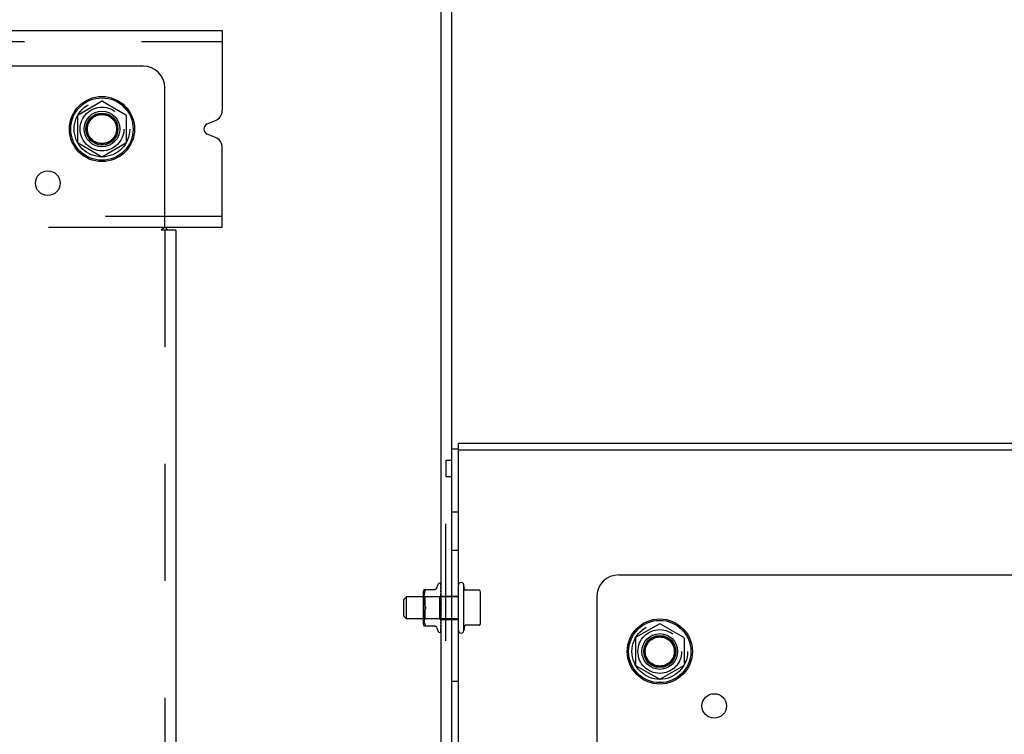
# Model space of a CAD drawing. Header units: inches. Extents: x 0 to 243, y 0 to 157.
# Tile 23 of 27: x 190 to 201, y 123 to 131. Entities that reach past the tile are written whole.
import ezdxf

# ---------------------------------------------------------------- set-up
doc = ezdxf.new("R2010")
doc.units = ezdxf.units.IN
doc.header["$LTSCALE"] = 13.357143
doc.header["$MEASUREMENT"] = 0
doc.linetypes.add('DOT', pattern=[0.2, 0.1, -0.1])
doc.linetypes.add('HIDDEN', pattern=[0.2, 0.1, -0.1])
doc.layers.get('0').update_dxf_attribs({"linetype": 'CONTINUOUS'})
doc.layers.add('DEFAULT_2', color=8, linetype='HIDDEN')
doc.layers.add('SUBPANELS', color=7, linetype='CONTINUOUS')

msp = doc.modelspace()

# ---------------------------------------------------------------- linework, layer by layer
at = {"color": 7, "linetype": 'Continuous'}
for p, q in [((195.041, 44.725), (195.041, 134.475)), ((195.166, 44.725), (195.166, 134.475)), ((79.416, 130.85), (192.541, 130.85)), ((192.541, 130.85), (192.541, 129.937)), ((190.893, 129.888), (191.161, 130.043)), ((191.171, 130.043), (191.438, 129.888)), ((190.888, 129.879), (190.888, 129.571)), ((191.443, 129.879), (191.443, 129.571)), ((192.369, 129.783), (192.464, 129.822)), ((192.464, 129.628), (192.369, 129.667)), ((191.161, 129.408), (190.893, 129.562)), ((191.438, 129.562), (191.171, 129.408)), ((192.541, 128.6), (192.541, 129.513)), ((192.541, 128.6), (191.889, 128.6)), ((195.241, 126.067), (195.166, 126.067)), ((212.091, 126.13), (195.241, 126.13)), ((195.241, 102.13), (195.241, 126.13)), ((212.091, 126.055), (195.241, 126.055)), ((195.096, 125.943), (195.166, 125.943)), ((195.096, 125.943), (195.096, 125.755)), ((195.096, 125.755), (195.166, 125.755)), ((194.844, 124.463), (194.973, 124.463)), ((194.977, 124.465), (194.973, 124.464)), ((194.993, 124.483), (195.009, 124.525)), ((195.024, 124.536), (195.025, 124.536)), ((195.038, 124.529), (195.037, 124.531)), ((195.039, 124.528), (195.038, 124.529)), ((195.039, 124.522), (195.038, 124.525)), ((195.038, 124.508), (195.038, 124.51)), ((195.039, 124.503), (195.038, 124.508)), ((195.039, 124.481), (195.038, 124.486)), ((195.038, 124.454), (195.038, 124.454)), ((195.038, 124.451), (195.038, 124.454)), ((195.04, 124.499), (195.039, 124.503)), ((195.04, 124.471), (195.039, 124.481)), ((195.041, 124.525), (195.04, 124.526)), ((195.041, 124.524), (195.04, 124.525)), ((195.04, 124.515), (195.04, 124.517)), ((195.041, 124.513), (195.04, 124.515)), ((195.04, 124.498), (195.04, 124.499)), ((195.041, 124.494), (195.04, 124.498)), ((195.041, 124.466), (195.04, 124.471)), ((195.041, 124.525), (195.041, 124.525)), ((195.301, 123.995), (195.301, 124.515)), ((195.31, 124.464), (195.301, 124.515)), ((195.479, 124.455), (195.315, 124.455)), ((194.616, 124.35), (194.646, 124.38)), ((194.616, 124.16), (194.616, 124.35)), ((194.839, 124.38), (194.646, 124.38)), ((194.646, 124.13), (194.646, 124.38)), ((194.839, 124.075), (194.839, 124.435)), ((195.04, 124.436), (195.038, 124.451)), ((195.038, 124.415), (195.038, 124.416)), ((195.04, 124.394), (195.038, 124.415)), ((195.041, 124.342), (195.038, 124.371)), ((195.038, 124.371), (195.038, 124.371)), ((195.041, 124.43), (195.04, 124.436)), ((195.041, 124.388), (195.04, 124.394)), ((195.491, 124.089), (195.491, 124.421)), ((195.038, 124.322), (195.041, 124.292)), ((195.038, 124.322), (195.038, 124.322)), ((194.616, 124.16), (194.646, 124.13)), ((194.839, 124.13), (194.646, 124.13)), ((195.038, 124.22), (195.038, 124.22)), ((195.038, 124.122), (195.038, 124.122)), ((194.844, 124.047), (194.973, 124.047)), ((194.993, 124.027), (195.009, 123.985)), ((195.038, 124.079), (195.038, 124.08)), ((195.038, 124.044), (195.039, 124.045)), ((195.038, 124.043), (195.038, 124.044)), ((195.038, 124.043), (195.038, 124.043)), ((195.038, 124.015), (195.039, 124.015)), ((195.038, 124.014), (195.038, 124.015)), ((195.039, 124.081), (195.04, 124.085)), ((195.039, 124.045), (195.04, 124.048)), ((195.039, 124.016), (195.04, 124.018)), ((195.039, 124.015), (195.039, 124.016)), ((195.04, 124.085), (195.041, 124.086)), ((195.04, 124.048), (195.041, 124.049)), ((195.04, 124.018), (195.041, 124.02)), ((195.31, 124.047), (195.301, 123.995)), ((195.479, 124.055), (195.315, 124.055)), ((197.268, 123.918), (197.536, 124.073)), ((197.546, 124.073), (197.813, 123.918)), ((195.024, 123.974), (195.025, 123.974)), ((195.037, 123.981), (195.038, 123.982)), ((195.038, 123.993), (195.039, 123.995)), ((197.263, 123.909), (197.263, 123.601)), ((197.818, 123.909), (197.818, 123.601)), ((197.536, 123.438), (197.268, 123.592)), ((197.813, 123.592), (197.546, 123.438))]:
    msp.add_line(p, q, dxfattribs=at)
for points in [[(194.86, 124.449), (194.861, 124.452), (194.862, 124.454), (194.863, 124.456), (194.863, 124.458), (194.863, 124.459), (194.863, 124.461), (194.863, 124.462), (194.862, 124.463), (194.861, 124.463), (194.86, 124.463)], [(194.973, 124.464), (194.969, 124.464), (194.966, 124.463)], [(194.993, 124.483), (194.992, 124.481), (194.991, 124.477), (194.988, 124.474), (194.986, 124.472), (194.983, 124.469), (194.98, 124.467), (194.977, 124.465)], [(195.038, 124.53), (195.037, 124.531), (195.036, 124.532)], [(195.04, 124.525), (195.04, 124.526), (195.039, 124.528), (195.039, 124.529), (195.038, 124.53)], [(195.04, 124.526), (195.04, 124.526), (195.04, 124.527), (195.04, 124.527), (195.04, 124.527), (195.04, 124.528), (195.039, 124.528), (195.039, 124.528)], [(195.04, 124.517), (195.04, 124.519), (195.039, 124.521), (195.039, 124.522)], [(194.86, 124.449), (194.856, 124.44), (194.853, 124.432), (194.851, 124.422), (194.848, 124.413), (194.847, 124.403), (194.846, 124.394), (194.845, 124.385), (194.845, 124.376), (194.844, 124.368), (194.844, 124.36), (194.844, 124.351), (194.845, 124.343), (194.845, 124.334), (194.846, 124.325), (194.847, 124.315), (194.848, 124.306), (194.85, 124.296), (194.853, 124.287), (194.856, 124.278), (194.86, 124.27)], [(194.86, 124.24), (194.856, 124.232), (194.853, 124.223), (194.85, 124.214), (194.849, 124.204), (194.847, 124.195), (194.846, 124.186), (194.845, 124.177), (194.845, 124.168), (194.844, 124.159), (194.844, 124.151), (194.844, 124.142), (194.845, 124.134), (194.845, 124.125), (194.846, 124.116), (194.847, 124.107), (194.848, 124.098), (194.85, 124.088), (194.853, 124.079), (194.856, 124.07), (194.86, 124.061)], [(194.86, 124.27), (194.861, 124.267), (194.862, 124.265), (194.862, 124.262), (194.863, 124.26), (194.863, 124.257), (194.863, 124.255)], [(194.863, 124.255), (194.863, 124.253), (194.863, 124.25), (194.862, 124.248), (194.862, 124.245), (194.861, 124.243), (194.86, 124.24)], [(195.038, 124.22), (195.038, 124.22), (195.038, 124.221), (195.039, 124.222), (195.039, 124.222), (195.039, 124.223), (195.039, 124.223), (195.04, 124.224), (195.04, 124.224), (195.04, 124.225), (195.04, 124.225), (195.041, 124.225), (195.041, 124.225)], [(195.038, 124.17), (195.039, 124.171), (195.039, 124.172), (195.039, 124.172), (195.039, 124.173), (195.04, 124.174), (195.04, 124.174), (195.04, 124.175), (195.041, 124.176), (195.041, 124.176)], [(195.038, 124.169), (195.038, 124.17), (195.038, 124.17)], [(195.038, 124.123), (195.039, 124.124), (195.039, 124.125), (195.039, 124.126)], [(195.038, 124.122), (195.038, 124.122), (195.038, 124.123), (195.038, 124.123)], [(195.039, 124.126), (195.04, 124.127), (195.04, 124.128), (195.041, 124.129)], [(194.86, 124.047), (194.861, 124.047), (194.862, 124.047), (194.863, 124.048), (194.863, 124.049), (194.863, 124.051), (194.863, 124.052), (194.863, 124.054), (194.862, 124.056), (194.861, 124.059), (194.86, 124.061)], [(194.966, 124.047), (194.969, 124.046), (194.973, 124.046)], [(194.973, 124.046), (194.977, 124.045), (194.98, 124.043), (194.983, 124.041), (194.986, 124.039), (194.988, 124.036), (194.991, 124.033), (194.992, 124.029), (194.993, 124.028)], [(195.038, 124.08), (195.038, 124.08), (195.038, 124.08), (195.039, 124.081)], [(195.038, 123.982), (195.038, 123.983), (195.039, 123.983), (195.039, 123.983), (195.039, 123.984), (195.04, 123.985), (195.04, 123.985), (195.04, 123.986), (195.04, 123.986), (195.041, 123.987), (195.041, 123.987)], [(195.039, 123.995), (195.039, 123.996), (195.04, 123.996), (195.04, 123.997), (195.04, 123.998), (195.04, 123.998), (195.041, 123.999), (195.041, 123.999)]]:
    msp.add_lwpolyline(points, dxfattribs=at)
for centre, radius in [((191.166, 129.725), 0.372), ((191.166, 129.725), 0.356), ((191.166, 129.725), 0.204), ((191.166, 129.725), 0.183), ((191.166, 129.725), 0.183), ((197.541, 123.755), 0.372), ((197.541, 123.755), 0.356), ((197.541, 123.755), 0.204), ((197.541, 123.755), 0.183), ((197.541, 123.755), 0.183)]:
    msp.add_circle(centre, radius, dxfattribs=at)
for centre, radius, start, end in [((191.166, 130.034), 0.01, 60.0117, 119.9873), ((190.898, 129.879), 0.01, 120.0108, 180), ((191.433, 129.879), 0.01, 0.0113, 59.988), ((192.416, 129.937), 0.125, 292.5, 360), ((192.393, 129.725), 0.0625, 112.5, 247.5), ((190.898, 129.571), 0.01, 180.0113, 240), ((191.433, 129.571), 0.01, 300, 360), ((192.416, 129.513), 0.125, 0, 67.5), ((191.166, 129.416), 0.01, 240.0117, 300), ((194.916, 124.435), 0.0776, 157.9239, 180), ((195.024, 124.52), 0.0167, 90, 160), ((195.025, 124.52), 0.0167, 47.7647, 90), ((195.271, 124.515), 0.03, 359.9957, 180), ((195.319, 124.465), 0.01, 188.5695, 253.7139), ((195.479, 124.445), 0.01, 10.4809, 90), ((195.35, 124.421), 0.141, 0, 10.4811), ((194.916, 124.075), 0.0776, 180, 202.0761), ((195.319, 124.045), 0.01, 106.2861, 171.4305), ((195.479, 124.065), 0.01, 270, 349.5191), ((195.35, 124.089), 0.141, 349.5189, 360), ((197.541, 124.064), 0.01, 60, 119.9873), ((195.024, 123.99), 0.0167, 200, 270), ((195.025, 123.99), 0.0167, 270, 332.8512), ((195.271, 123.995), 0.03, 180, 0.0043), ((197.273, 123.909), 0.01, 120.0108, 179.9876), ((197.808, 123.909), 0.01, 0, 59.988), ((197.273, 123.601), 0.01, 180.0113, 239.988), ((197.808, 123.601), 0.01, 300, 360), ((197.541, 123.446), 0.01, 240.0117, 300)]:
    msp.add_arc(centre, radius, start, end, dxfattribs=at)
at = {"layer": 'DEFAULT_2', "color": 8, "linetype": 'HIDDEN'}
for p, q in [((79.416, 130.725), (192.541, 130.725)), ((192.541, 128.725), (79.416, 128.725)), ((191.889, 128.6), (158.443, 128.6)), ((195.096, 102.505), (195.096, 125.755)), ((195.241, 125.349), (195.166, 125.349)), ((195.241, 124.911), (195.166, 124.911)), ((195.036, 124.532), (195.036, 124.532)), ((195.037, 124.531), (195.036, 124.532)), ((195.038, 124.528), (195.04, 124.399)), ((195.038, 124.523), (195.038, 124.524)), ((195.038, 124.524), (195.038, 124.524)), ((195.038, 124.523), (195.04, 124.396)), ((195.039, 124.523), (195.038, 124.523)), ((195.038, 124.51), (195.038, 124.509)), ((195.038, 124.509), (195.04, 124.388)), ((195.04, 124.505), (195.038, 124.508)), ((195.038, 124.508), (195.038, 124.508)), ((195.038, 124.507), (195.04, 124.388)), ((195.038, 124.486), (195.038, 124.486)), ((195.038, 124.486), (195.04, 124.376)), ((195.038, 124.483), (195.04, 124.376)), ((195.039, 124.481), (195.038, 124.482)), ((195.038, 124.454), (195.04, 124.359)), ((195.04, 124.479), (195.039, 124.481)), ((195.04, 124.52), (195.04, 124.52)), ((195.041, 124.518), (195.04, 124.52)), ((195.04, 124.504), (195.04, 124.505)), ((195.04, 124.503), (195.04, 124.504)), ((195.041, 124.502), (195.04, 124.503)), ((195.04, 124.478), (195.04, 124.479)), ((195.04, 124.478), (195.04, 124.478)), ((195.041, 124.477), (195.04, 124.478)), ((194.859, 124.38), (194.839, 124.4)), ((195.241, 124.38), (194.839, 124.38)), ((194.844, 124.368), (194.844, 124.368)), ((194.844, 124.359), (194.844, 124.36)), ((194.844, 124.351), (194.844, 124.351)), ((194.845, 124.385), (194.845, 124.385)), ((194.845, 124.376), (194.845, 124.376)), ((194.845, 124.342), (194.845, 124.343)), ((194.846, 124.394), (194.846, 124.394)), ((194.847, 124.403), (194.847, 124.403)), ((194.848, 124.413), (194.848, 124.413)), ((194.85, 124.422), (194.851, 124.422)), ((194.853, 124.431), (194.853, 124.432)), ((194.856, 124.44), (194.856, 124.44)), ((195.022, 124.38), (194.859, 124.38)), ((194.859, 124.255), (194.859, 124.38)), ((194.859, 124.38), (194.859, 124.38)), ((195.04, 124.399), (195.022, 124.38)), ((195.022, 124.38), (195.022, 124.13)), ((195.038, 124.45), (195.04, 124.359)), ((195.038, 124.416), (195.04, 124.338)), ((195.038, 124.41), (195.04, 124.338)), ((195.038, 124.371), (195.04, 124.315)), ((195.038, 124.365), (195.04, 124.314)), ((195.04, 124.445), (195.039, 124.448)), ((195.04, 124.405), (195.039, 124.408)), ((195.04, 124.445), (195.04, 124.445)), ((195.041, 124.444), (195.04, 124.445)), ((195.04, 124.404), (195.04, 124.405)), ((195.041, 124.404), (195.04, 124.404)), ((195.041, 124.399), (195.04, 124.399)), ((195.04, 124.399), (195.04, 124.399)), ((195.041, 124.398), (195.04, 124.397)), ((195.04, 124.397), (195.04, 124.396)), ((195.041, 124.397), (195.04, 124.397)), ((195.04, 124.397), (195.04, 124.396)), ((195.04, 124.397), (195.04, 124.397)), ((195.04, 124.396), (195.04, 124.396)), ((195.04, 124.396), (195.04, 124.396)), ((195.04, 124.396), (195.04, 124.396)), ((195.04, 124.396), (195.04, 124.396)), ((195.041, 124.391), (195.04, 124.39)), ((195.041, 124.39), (195.04, 124.39)), ((195.04, 124.39), (195.04, 124.389)), ((195.04, 124.389), (195.04, 124.388)), ((195.04, 124.388), (195.04, 124.388)), ((195.04, 124.388), (195.04, 124.388)), ((195.041, 124.385), (195.04, 124.388)), ((195.04, 124.388), (195.04, 124.388)), ((195.041, 124.381), (195.04, 124.379)), ((195.04, 124.379), (195.04, 124.376)), ((195.041, 124.378), (195.04, 124.378)), ((195.04, 124.378), (195.04, 124.377)), ((195.04, 124.376), (195.04, 124.376)), ((195.04, 124.376), (195.04, 124.376)), ((195.04, 124.376), (195.04, 124.376)), ((195.041, 124.371), (195.04, 124.376)), ((195.041, 124.364), (195.04, 124.359)), ((195.041, 124.361), (195.04, 124.36)), ((195.04, 124.359), (195.04, 124.359)), ((195.04, 124.359), (195.04, 124.359)), ((195.041, 124.353), (195.04, 124.359)), ((195.041, 124.346), (195.04, 124.339)), ((195.041, 124.341), (195.04, 124.341)), ((195.041, 124.443), (195.041, 124.444)), ((195.041, 124.404), (195.041, 124.404)), ((195.041, 124.398), (195.041, 124.398)), ((195.041, 124.398), (195.041, 124.398)), ((195.041, 124.397), (195.041, 124.397)), ((195.041, 124.392), (195.041, 124.391)), ((195.041, 124.388), (195.241, 124.388)), ((195.041, 124.366), (195.041, 124.364)), ((195.041, 124.362), (195.041, 124.361)), ((194.845, 124.333), (194.845, 124.334)), ((194.846, 124.324), (194.846, 124.325)), ((194.847, 124.315), (194.847, 124.315)), ((194.849, 124.306), (194.848, 124.306)), ((194.85, 124.296), (194.85, 124.296)), ((194.853, 124.287), (194.853, 124.287)), ((194.856, 124.232), (194.86, 124.24)), ((194.859, 124.13), (194.859, 124.255)), ((195.038, 124.322), (195.04, 124.289)), ((195.038, 124.316), (195.04, 124.288)), ((195.041, 124.244), (195.038, 124.214)), ((195.04, 124.26), (195.039, 124.261)), ((195.04, 124.26), (195.039, 124.261)), ((195.039, 124.261), (195.039, 124.261)), ((195.04, 124.236), (195.039, 124.231)), ((195.04, 124.341), (195.04, 124.34)), ((195.04, 124.34), (195.04, 124.34)), ((195.04, 124.338), (195.04, 124.339)), ((195.041, 124.331), (195.04, 124.338)), ((195.04, 124.338), (195.04, 124.338)), ((195.04, 124.338), (195.04, 124.338)), ((195.041, 124.323), (195.04, 124.315)), ((195.04, 124.314), (195.04, 124.315)), ((195.04, 124.315), (195.04, 124.314)), ((195.041, 124.307), (195.04, 124.314)), ((195.041, 124.298), (195.04, 124.289)), ((195.04, 124.29), (195.04, 124.289)), ((195.041, 124.28), (195.04, 124.289)), ((195.04, 124.289), (195.04, 124.289)), ((195.04, 124.288), (195.04, 124.289)), ((195.04, 124.288), (195.04, 124.288)), ((195.041, 124.271), (195.04, 124.262)), ((195.04, 124.262), (195.04, 124.262)), ((195.041, 124.253), (195.04, 124.262)), ((195.04, 124.26), (195.04, 124.26)), ((195.04, 124.26), (195.04, 124.26)), ((195.04, 124.26), (195.04, 124.26)), ((195.041, 124.26), (195.04, 124.26)), ((195.04, 124.259), (195.04, 124.26)), ((195.04, 124.26), (195.04, 124.26)), ((195.041, 124.259), (195.04, 124.259)), ((195.04, 124.236), (195.04, 124.235)), ((195.04, 124.234), (195.04, 124.235)), ((195.04, 124.235), (195.04, 124.234)), ((195.041, 124.226), (195.04, 124.234)), ((195.041, 124.231), (195.04, 124.232)), ((195.041, 124.259), (195.041, 124.26)), ((195.041, 124.259), (195.041, 124.259)), ((194.859, 124.13), (194.839, 124.11)), ((195.241, 124.13), (194.839, 124.13)), ((194.844, 124.159), (194.844, 124.159)), ((194.844, 124.151), (194.844, 124.151)), ((194.844, 124.142), (194.844, 124.142)), ((194.845, 124.176), (194.845, 124.177)), ((194.845, 124.168), (194.845, 124.168)), ((194.845, 124.134), (194.845, 124.134)), ((194.845, 124.125), (194.845, 124.125)), ((194.846, 124.186), (194.846, 124.186)), ((194.846, 124.116), (194.846, 124.116)), ((194.847, 124.195), (194.847, 124.195)), ((194.848, 124.204), (194.849, 124.204)), ((194.85, 124.214), (194.85, 124.214)), ((194.853, 124.223), (194.853, 124.223)), ((195.022, 124.13), (194.859, 124.13)), ((195.041, 124.111), (195.022, 124.13)), ((195.04, 124.209), (195.038, 124.169)), ((195.04, 124.208), (195.038, 124.163)), ((195.038, 124.163), (195.041, 124.193)), ((195.04, 124.184), (195.038, 124.122)), ((195.04, 124.183), (195.038, 124.116)), ((195.038, 124.163), (195.038, 124.163)), ((195.04, 124.161), (195.038, 124.074)), ((195.04, 124.161), (195.038, 124.079)), ((195.038, 124.116), (195.041, 124.145)), ((195.04, 124.142), (195.038, 124.039)), ((195.04, 124.142), (195.038, 124.043)), ((195.04, 124.128), (195.038, 124.014)), ((195.04, 124.127), (195.038, 124.011)), ((195.04, 124.117), (195.038, 123.993)), ((195.04, 124.117), (195.038, 123.994)), ((195.038, 124.116), (195.038, 124.116)), ((195.041, 124.217), (195.04, 124.208)), ((195.04, 124.209), (195.04, 124.208)), ((195.04, 124.208), (195.04, 124.208)), ((195.041, 124.199), (195.04, 124.208)), ((195.04, 124.208), (195.04, 124.208)), ((195.041, 124.205), (195.04, 124.205)), ((195.041, 124.191), (195.04, 124.184)), ((195.04, 124.183), (195.04, 124.184)), ((195.04, 124.184), (195.04, 124.183)), ((195.041, 124.175), (195.04, 124.183)), ((195.04, 124.183), (195.04, 124.183)), ((195.04, 124.183), (195.04, 124.183)), ((195.04, 124.181), (195.04, 124.182)), ((195.041, 124.18), (195.04, 124.181)), ((195.04, 124.181), (195.04, 124.181)), ((195.041, 124.168), (195.04, 124.161)), ((195.04, 124.161), (195.04, 124.161)), ((195.041, 124.154), (195.04, 124.161)), ((195.04, 124.161), (195.04, 124.161)), ((195.04, 124.159), (195.04, 124.16)), ((195.041, 124.158), (195.04, 124.159)), ((195.041, 124.148), (195.04, 124.144)), ((195.04, 124.144), (195.04, 124.142)), ((195.04, 124.142), (195.04, 124.142)), ((195.04, 124.142), (195.04, 124.142)), ((195.04, 124.142), (195.04, 124.142)), ((195.04, 124.139), (195.04, 124.142)), ((195.04, 124.14), (195.04, 124.141)), ((195.041, 124.14), (195.04, 124.14)), ((195.041, 124.136), (195.04, 124.139)), ((195.041, 124.13), (195.04, 124.129)), ((195.04, 124.129), (195.04, 124.129)), ((195.04, 124.129), (195.04, 124.128)), ((195.04, 124.127), (195.04, 124.128)), ((195.04, 124.128), (195.04, 124.127)), ((195.04, 124.127), (195.04, 124.127)), ((195.04, 124.127), (195.04, 124.127)), ((195.04, 124.127), (195.04, 124.127)), ((195.041, 124.123), (195.04, 124.127)), ((195.041, 124.119), (195.04, 124.117)), ((195.04, 124.117), (195.04, 124.117)), ((195.04, 124.117), (195.04, 124.117)), ((195.041, 124.114), (195.04, 124.117)), ((195.04, 124.117), (195.04, 124.117)), ((195.041, 124.131), (195.041, 124.13)), ((195.041, 124.122), (195.241, 124.122)), ((194.847, 124.107), (194.847, 124.107)), ((194.848, 124.097), (194.848, 124.098)), ((194.851, 124.088), (194.85, 124.088)), ((194.853, 124.079), (194.853, 124.079)), ((194.856, 124.07), (194.856, 124.07)), ((195.04, 124.112), (195.038, 123.984)), ((195.04, 124.112), (195.038, 123.983)), ((195.038, 124.074), (195.039, 124.079)), ((195.038, 124.074), (195.038, 124.074)), ((195.038, 124.039), (195.039, 124.045)), ((195.038, 124.043), (195.038, 124.043)), ((195.038, 124.039), (195.038, 124.039)), ((195.038, 124.039), (195.038, 124.039)), ((195.038, 124.013), (195.039, 124.016)), ((195.038, 124.014), (195.038, 124.014)), ((195.038, 124.011), (195.038, 124.013)), ((195.038, 124.011), (195.038, 124.011)), ((195.039, 124.079), (195.04, 124.094)), ((195.039, 124.045), (195.04, 124.055)), ((195.039, 124.019), (195.04, 124.021)), ((195.039, 124.016), (195.039, 124.019)), ((195.041, 124.111), (195.04, 124.112)), ((195.04, 124.112), (195.04, 124.112)), ((195.04, 124.112), (195.04, 124.112)), ((195.04, 124.112), (195.04, 124.112)), ((195.04, 124.112), (195.04, 124.112)), ((195.04, 124.094), (195.041, 124.1)), ((195.04, 124.055), (195.041, 124.061)), ((195.04, 124.024), (195.041, 124.027)), ((195.04, 124.021), (195.04, 124.024)), ((195.04, 124.004), (195.041, 124.005)), ((195.041, 124.027), (195.041, 124.029)), ((195.037, 123.981), (195.038, 123.982)), ((195.038, 123.993), (195.039, 123.995)), ((195.038, 123.992), (195.038, 123.993)), ((195.038, 123.983), (195.039, 123.984)), ((195.038, 123.982), (195.038, 123.983)), ((195.039, 123.997), (195.04, 123.999)), ((195.039, 123.995), (195.039, 123.997)), ((195.039, 123.986), (195.04, 123.987)), ((195.039, 123.984), (195.039, 123.986)), ((195.04, 124.001), (195.04, 124.004)), ((195.04, 123.999), (195.04, 124.001)), ((195.04, 123.989), (195.041, 123.99)), ((195.04, 123.987), (195.04, 123.989)), ((195.241, 123.411), (195.166, 123.411))]:
    msp.add_line(p, q, dxfattribs=at)
for points in [[(195.036, 124.532), (195.036, 124.532), (195.037, 124.532), (195.037, 124.532), (195.037, 124.531), (195.037, 124.531), (195.037, 124.531), (195.037, 124.531), (195.037, 124.531), (195.037, 124.53), (195.038, 124.53), (195.038, 124.53), (195.038, 124.529), (195.038, 124.529), (195.038, 124.529), (195.038, 124.528), (195.038, 124.528), (195.038, 124.528), (195.038, 124.528)], [(195.038, 124.525), (195.038, 124.525), (195.038, 124.524), (195.038, 124.524), (195.038, 124.523)], [(195.038, 124.524), (195.038, 124.524), (195.038, 124.524), (195.038, 124.524), (195.038, 124.524), (195.038, 124.523), (195.038, 124.523), (195.038, 124.522), (195.038, 124.522)], [(195.038, 124.508), (195.038, 124.508), (195.038, 124.508), (195.038, 124.508), (195.038, 124.507), (195.038, 124.507)], [(195.038, 124.482), (195.038, 124.483), (195.038, 124.483), (195.038, 124.483), (195.038, 124.483), (195.038, 124.483)], [(195.04, 124.52), (195.04, 124.521), (195.039, 124.521), (195.039, 124.522), (195.039, 124.523)], [(195.039, 124.448), (195.039, 124.448), (195.038, 124.449), (195.038, 124.449), (195.038, 124.45), (195.038, 124.45), (195.038, 124.45)], [(195.039, 124.408), (195.039, 124.408), (195.039, 124.408), (195.038, 124.409), (195.038, 124.41), (195.038, 124.41), (195.038, 124.41)], [(195.04, 124.36), (195.039, 124.361), (195.039, 124.362), (195.039, 124.362), (195.039, 124.363), (195.038, 124.364), (195.038, 124.365), (195.038, 124.365), (195.038, 124.365)], [(195.041, 124.399), (195.041, 124.399), (195.04, 124.399), (195.04, 124.399), (195.04, 124.399)], [(195.041, 124.396), (195.04, 124.396), (195.04, 124.396), (195.04, 124.396)], [(195.04, 124.396), (195.04, 124.396), (195.04, 124.396)], [(195.041, 124.395), (195.041, 124.395), (195.04, 124.395), (195.04, 124.396), (195.04, 124.396)], [(195.04, 124.39), (195.04, 124.389), (195.04, 124.389), (195.04, 124.389), (195.04, 124.388), (195.04, 124.388)], [(195.041, 124.388), (195.04, 124.388), (195.04, 124.388), (195.04, 124.388), (195.04, 124.388)], [(195.04, 124.377), (195.04, 124.376), (195.04, 124.376)], [(195.041, 124.375), (195.04, 124.375), (195.04, 124.375), (195.04, 124.375), (195.04, 124.375), (195.04, 124.376)], [(195.04, 124.36), (195.04, 124.36), (195.04, 124.36), (195.04, 124.359), (195.04, 124.359)], [(195.041, 124.358), (195.04, 124.359), (195.04, 124.36)], [(195.041, 124.357), (195.04, 124.357), (195.04, 124.358), (195.04, 124.358), (195.04, 124.358), (195.04, 124.359)], [(194.862, 124.265), (194.861, 124.266), (194.86, 124.268), (194.86, 124.27)], [(194.86, 124.24), (194.86, 124.242), (194.861, 124.243), (194.861, 124.244), (194.862, 124.246)], [(194.863, 124.255), (194.863, 124.257), (194.863, 124.259), (194.863, 124.261), (194.862, 124.263)], [(194.862, 124.247), (194.863, 124.249), (194.863, 124.25), (194.863, 124.252), (194.863, 124.254), (194.863, 124.255)], [(195.04, 124.311), (195.039, 124.312), (195.039, 124.313), (195.039, 124.313), (195.039, 124.314), (195.038, 124.314), (195.038, 124.315), (195.038, 124.316), (195.038, 124.316)], [(195.039, 124.261), (195.039, 124.262), (195.039, 124.262), (195.039, 124.263), (195.038, 124.263), (195.038, 124.264), (195.038, 124.264), (195.038, 124.265), (195.038, 124.265)], [(195.039, 124.231), (195.038, 124.223), (195.038, 124.22)], [(195.039, 124.261), (195.039, 124.261), (195.04, 124.261), (195.04, 124.26), (195.04, 124.26), (195.04, 124.259), (195.041, 124.259)], [(195.04, 124.34), (195.04, 124.339), (195.04, 124.339), (195.04, 124.338)], [(195.041, 124.336), (195.04, 124.336), (195.04, 124.337), (195.04, 124.337), (195.04, 124.338)], [(195.041, 124.318), (195.04, 124.317), (195.04, 124.317)], [(195.04, 124.317), (195.04, 124.316), (195.04, 124.316), (195.04, 124.315), (195.04, 124.315)], [(195.041, 124.312), (195.04, 124.312), (195.04, 124.313), (195.04, 124.313), (195.04, 124.314), (195.04, 124.314)], [(195.041, 124.31), (195.041, 124.31), (195.04, 124.31), (195.04, 124.311)], [(195.041, 124.292), (195.04, 124.292), (195.04, 124.291)], [(195.04, 124.291), (195.04, 124.29), (195.04, 124.29)], [(195.041, 124.286), (195.04, 124.286), (195.04, 124.287), (195.04, 124.287), (195.04, 124.288)], [(195.041, 124.265), (195.04, 124.265), (195.04, 124.264), (195.04, 124.263), (195.04, 124.263), (195.04, 124.262), (195.04, 124.262)], [(195.04, 124.26), (195.04, 124.261), (195.04, 124.262)], [(195.041, 124.238), (195.04, 124.237), (195.04, 124.237), (195.04, 124.236), (195.04, 124.236)], [(195.04, 124.233), (195.04, 124.234), (195.04, 124.234)], [(195.04, 124.232), (195.04, 124.232), (195.04, 124.233)], [(195.041, 124.211), (195.04, 124.211), (195.04, 124.21), (195.04, 124.21), (195.04, 124.209), (195.04, 124.209)], [(195.04, 124.207), (195.04, 124.207), (195.04, 124.208)], [(195.04, 124.205), (195.04, 124.206), (195.04, 124.207)], [(195.041, 124.186), (195.041, 124.186), (195.04, 124.185), (195.04, 124.185), (195.04, 124.184), (195.04, 124.184), (195.04, 124.184)], [(195.04, 124.182), (195.04, 124.182), (195.04, 124.183)], [(195.041, 124.163), (195.04, 124.163), (195.04, 124.163), (195.04, 124.162), (195.04, 124.162), (195.04, 124.161)], [(195.04, 124.16), (195.04, 124.16), (195.04, 124.161), (195.04, 124.161)], [(195.041, 124.144), (195.04, 124.144), (195.04, 124.143), (195.04, 124.143), (195.04, 124.143), (195.04, 124.142)], [(195.04, 124.141), (195.04, 124.142), (195.04, 124.142)], [(195.041, 124.128), (195.04, 124.128), (195.04, 124.128), (195.04, 124.128), (195.04, 124.128), (195.04, 124.128)], [(195.041, 124.125), (195.04, 124.126), (195.04, 124.126), (195.04, 124.127)], [(195.041, 124.118), (195.04, 124.118), (195.04, 124.118), (195.04, 124.118), (195.04, 124.118), (195.04, 124.117)], [(195.041, 124.116), (195.04, 124.116), (195.04, 124.117), (195.04, 124.117)], [(195.04, 124.117), (195.04, 124.117), (195.04, 124.117), (195.04, 124.117)], [(194.863, 124.049), (194.863, 124.048), (194.862, 124.047), (194.861, 124.047)], [(195.041, 124.113), (195.041, 124.112), (195.04, 124.112), (195.04, 124.112), (195.04, 124.112)], [(195.041, 124.112), (195.04, 124.112), (195.04, 124.112), (195.04, 124.112), (195.04, 124.112), (195.04, 124.112), (195.04, 124.112)], [(195.041, 124.111), (195.041, 124.111), (195.04, 124.111), (195.04, 124.112)], [(195.038, 123.984), (195.038, 123.984), (195.038, 123.983), (195.038, 123.982), (195.038, 123.982), (195.038, 123.982), (195.037, 123.981), (195.037, 123.981), (195.037, 123.981)], [(195.038, 123.994), (195.038, 123.994), (195.038, 123.994), (195.038, 123.993), (195.038, 123.993)], [(195.038, 123.993), (195.038, 123.992), (195.038, 123.992), (195.038, 123.992)], [(195.038, 123.983), (195.038, 123.983), (195.038, 123.982), (195.038, 123.982), (195.038, 123.981)], [(195.04, 123.983), (195.04, 123.983), (195.04, 123.984), (195.041, 123.985)]]:
    msp.add_lwpolyline(points, dxfattribs=at)
for centre, radius in [((191.166, 129.725), 0.318), ((191.166, 129.725), 0.166), ((197.541, 123.755), 0.318), ((197.541, 123.755), 0.166)]:
    msp.add_circle(centre, radius, dxfattribs=at)
at = {"layer": 'DEFAULT_2', "color": 8, "linetype": 'DOT'}
for centre in [(191.166, 129.725), (197.541, 123.755)]:
    msp.add_circle(centre, 0.17, dxfattribs=at)
at = {"layer": 'DEFAULT_2', "color": 8, "linetype": 'HIDDEN'}
for centre, start, end in [((195.319, 124.465), 253.7139, 270), ((195.319, 124.045), 90, 106.2861)]:
    msp.add_arc(centre, 0.01, start, end, dxfattribs=at)
at = {"layer": 'SUBPANELS', "color": 3, "linetype": 'Continuous'}
for p, q in [((191.635, 130.444), (190.045, 130.444)), ((191.885, 128.604), (191.885, 130.194)), ((191.903, 128.586), (191.897, 128.592)), ((192.01, 128.569), (191.923, 128.569)), ((192.01, 128.569), (192.01, 54.631)), ((197.072, 124.63), (210.26, 124.63)), ((196.822, 124.38), (196.822, 122.634))]:
    msp.add_line(p, q, dxfattribs=at)
at = {"layer": 'SUBPANELS', "color": 8, "linetype": 'HIDDEN'}
for p, q in [((191.923, 128.569), (191.844, 128.569)), ((191.885, 128.569), (191.885, 54.631))]:
    msp.add_line(p, q, dxfattribs=at)
for points in [[(191.844, 128.569), (191.844, 128.571), (191.845, 128.572), (191.846, 128.574), (191.847, 128.576), (191.848, 128.577), (191.849, 128.579), (191.851, 128.58), (191.852, 128.582), (191.854, 128.583), (191.855, 128.585), (191.857, 128.586), (191.859, 128.587), (191.861, 128.589), (191.863, 128.59), (191.865, 128.591)], [(191.865, 128.591), (191.87, 128.594), (191.872, 128.595), (191.874, 128.597), (191.877, 128.598), (191.879, 128.6), (191.881, 128.601), (191.883, 128.603), (191.885, 128.604)]]:
    msp.add_lwpolyline(points, dxfattribs=at)
at = {"layer": 'SUBPANELS', "color": 3, "linetype": 'Continuous'}
for points in [[(191.897, 128.592), (191.895, 128.594), (191.893, 128.596), (191.891, 128.598), (191.889, 128.6), (191.888, 128.601), (191.886, 128.603), (191.885, 128.604)], [(191.923, 128.569), (191.921, 128.57), (191.919, 128.572), (191.917, 128.574), (191.915, 128.575), (191.913, 128.577), (191.911, 128.578), (191.909, 128.58), (191.908, 128.581), (191.906, 128.583), (191.905, 128.584), (191.903, 128.586)]]:
    msp.add_lwpolyline(points, dxfattribs=at)
at = {"layer": 'SUBPANELS', "color": 8, "linetype": 'HIDDEN'}
for centre in [(191.166, 129.725), (197.541, 123.755)]:
    msp.add_circle(centre, 0.25, dxfattribs=at)
at = {"layer": 'SUBPANELS', "color": 3, "linetype": 'Continuous'}
for centre, radius in [((190.547, 129.106), 0.141), ((198.163, 123.133), 0.14)]:
    msp.add_circle(centre, radius, dxfattribs=at)
for centre, start, end in [((191.635, 130.194), 0, 90), ((197.072, 124.38), 90, 180)]:
    msp.add_arc(centre, 0.25, start, end, dxfattribs=at)

doc.saveas('drawing.dxf')
